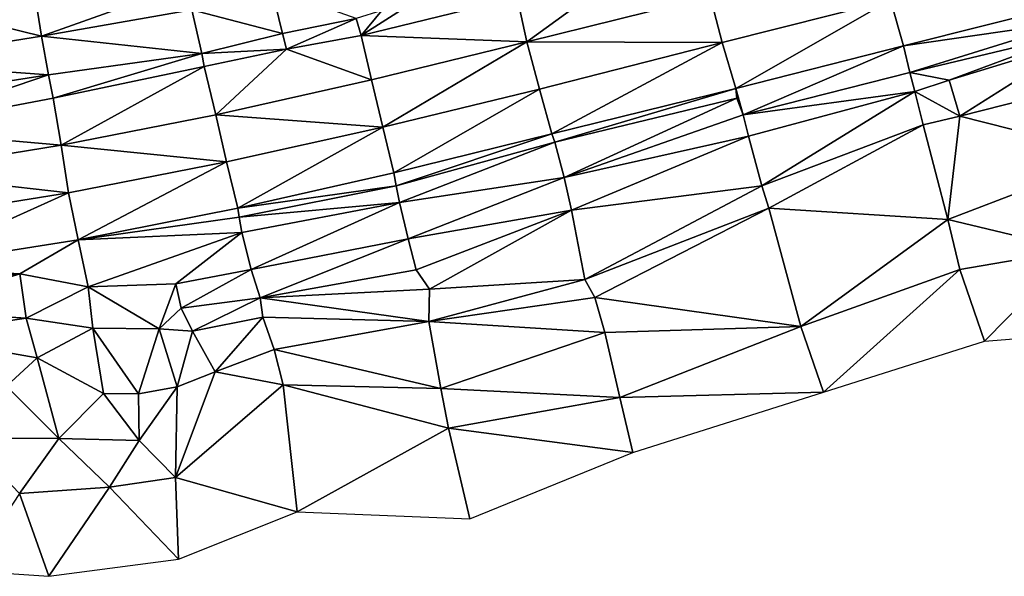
# Model space of a CAD drawing. Header units: feet. Extents: x 116535 to 120173, y 200032 to 203855.
# Tile 16 of 87: x 119610 to 119858, y 200037 to 200177. Entities that reach past the tile are written whole.
import ezdxf

# ---------------------------------------------------------------- set-up
doc = ezdxf.new("R2010")
doc.units = ezdxf.units.FT
doc.header["$MEASUREMENT"] = 0
doc.layers.add('V-TOPO-TINN-3DFC', color=3, linetype='Continuous')

msp = doc.modelspace()

# ---------------------------------------------------------------- linework, layer by layer
at = {"layer": 'V-TOPO-TINN-3DFC'}
for points in [[(119612.742613, 200191.717856, 654.735582), (119572.785533, 200183.420734, 655.046933), (119615.75394, 200172.733163, 656.766949)], [(119652.053495, 200185.766007, 655.882438), (119612.742613, 200191.717856, 654.735582), (119615.75394, 200172.733163, 656.766949)], [(119653.530455, 200179.337707, 657.734509), (119652.053495, 200185.766007, 655.882438), (119615.75394, 200172.733163, 656.766949)], [(119735.217641, 200182.527346, 658.481126), (119737.661664, 200171.37627, 659.450489), (119759.448542, 200187.271989, 659.547678)], [(119783.644497, 200182.812219, 661.291661), (119759.448542, 200187.271989, 659.547678), (119737.661664, 200171.37627, 659.450489)], [(119615.75394, 200172.733163, 656.766949), (119572.785533, 200183.420734, 655.046933), (119574.551262, 200166.140942, 658.804716)], [(119676.253947, 200173.451433, 657.7495), (119673.481861, 200184.785727, 659.326084), (119653.530455, 200179.337707, 657.734509)], [(119694.801279, 200177.203269, 658.839892), (119673.481861, 200184.785727, 659.326084), (119676.253947, 200173.451433, 657.7495)], [(119696.049191, 200172.895389, 656.28882), (119737.661664, 200171.37627, 659.450489), (119735.217641, 200182.527346, 658.481126)], [(119708.460957, 200180.795466, 658.359731), (119696.049191, 200172.895389, 656.28882), (119735.217641, 200182.527346, 658.481126)], [(119783.644497, 200182.812219, 661.291661), (119737.661664, 200171.37627, 659.450489), (119786.703498, 200171.180991, 661.77633)], [(119828.953882, 200181.879605, 663.553292), (119783.644497, 200182.812219, 661.291661), (119786.703498, 200171.180991, 661.77633)], [(119708.460957, 200180.795466, 658.359731), (119701.18698, 200179.211932, 658.792219), (119696.049191, 200172.895389, 656.28882)], [(119790.116615, 200159.600384, 662.021182), (119828.953882, 200181.879605, 663.553292), (119786.703498, 200171.180991, 661.77633)], [(119832.220265, 200170.299694, 663.811176), (119828.953882, 200181.879605, 663.553292), (119790.116615, 200159.600384, 662.021182)], [(119832.220265, 200170.299694, 663.811176), (119874.63471, 200180.970863, 665.706473), (119828.953882, 200181.879605, 663.553292)], [(119875.60767, 200176.59221, 665.546), (119874.63471, 200180.970863, 665.706473), (119832.220265, 200170.299694, 663.811176)], [(119615.75394, 200172.733163, 656.766949), (119656.019445, 200168.429236, 656.750288), (119653.530455, 200179.337707, 657.734509)], [(119676.253947, 200173.451433, 657.7495), (119653.530455, 200179.337707, 657.734509), (119656.019445, 200168.429236, 656.750288)], [(119701.18698, 200179.211932, 658.792219), (119694.801279, 200177.203269, 658.839892), (119696.049191, 200172.895389, 656.28882)], [(119694.801279, 200177.203269, 658.839892), (119676.253947, 200173.451433, 657.7495), (119677.257317, 200169.535638, 655.21653)], [(119696.049191, 200172.895389, 656.28882), (119694.801279, 200177.203269, 658.839892), (119677.257317, 200169.535638, 655.21653)], [(119875.60767, 200176.59221, 665.546), (119832.220265, 200170.299694, 663.811176), (119833.82733, 200163.65418, 663.172)], [(119876.17471, 200173.75298, 664.934), (119875.60767, 200176.59221, 665.546), (119833.82733, 200163.65418, 663.172)], [(119615.75394, 200172.733163, 656.766949), (119574.551262, 200166.140942, 658.804716), (119617.513728, 200163.056481, 657.319325)], [(119615.75394, 200172.733163, 656.766949), (119617.513728, 200163.056481, 657.319325), (119656.019445, 200168.429236, 656.750288)], [(119677.257317, 200169.535638, 655.21653), (119676.253947, 200173.451433, 657.7495), (119656.019445, 200168.429236, 656.750288)], [(119696.049191, 200172.895389, 656.28882), (119677.257317, 200169.535638, 655.21653), (119698.594235, 200161.760829, 657.712821)], [(119696.049191, 200172.895389, 656.28882), (119698.594235, 200161.760829, 657.712821), (119737.661664, 200171.37627, 659.450489)], [(119876.17471, 200173.75298, 664.934), (119833.82733, 200163.65418, 663.172), (119843.72512, 200161.73903, 664.104)], [(119876.17471, 200173.75298, 664.934), (119843.72512, 200161.73903, 664.104), (119876.61775, 200171.77283, 665.26)], [(119698.594235, 200161.760829, 657.712821), (119701.448191, 200149.925318, 658.296505), (119737.661664, 200171.37627, 659.450489)], [(119737.661664, 200171.37627, 659.450489), (119701.448191, 200149.925318, 658.296505), (119740.781034, 200159.495284, 659.909824)], [(119786.703498, 200171.180991, 661.77633), (119737.661664, 200171.37627, 659.450489), (119740.781034, 200159.495284, 659.909824)], [(119743.877218, 200148.229026, 660.113247), (119786.703498, 200171.180991, 661.77633), (119740.781034, 200159.495284, 659.909824)], [(119790.116615, 200159.600384, 662.021182), (119786.703498, 200171.180991, 661.77633), (119743.877218, 200148.229026, 660.113247)], [(119832.220265, 200170.299694, 663.811176), (119790.116615, 200159.600384, 662.021182), (119791.96899, 200153.03433, 661.029)], [(119832.220265, 200170.299694, 663.811176), (119791.96899, 200153.03433, 661.029), (119833.82733, 200163.65418, 663.172)], [(119876.61775, 200171.77283, 665.26), (119843.72512, 200161.73903, 664.104), (119846.41234, 200152.71331, 670.067)], [(119876.61775, 200171.77283, 665.26), (119846.41234, 200152.71331, 670.067), (119879.68399, 200161.15498, 672.922)], [(119618.648732, 200157.187675, 652.869055), (119656.019445, 200168.429236, 656.750288), (119617.513728, 200163.056481, 657.319325)], [(119656.607546, 200165.155444, 654.312835), (119656.019445, 200168.429236, 656.750288), (119618.648732, 200157.187675, 652.869055)], [(119677.257317, 200169.535638, 655.21653), (119656.019445, 200168.429236, 656.750288), (119656.607546, 200165.155444, 654.312835)], [(119677.257317, 200169.535638, 655.21653), (119656.607546, 200165.155444, 654.312835), (119659.547094, 200153.049767, 655.821201)], [(119698.594235, 200161.760829, 657.712821), (119677.257317, 200169.535638, 655.21653), (119659.547094, 200153.049767, 655.821201)], [(119575.64507, 200156.550336, 657.028017), (119617.513728, 200163.056481, 657.319325), (119574.551262, 200166.140942, 658.804716)], [(119576.833812, 200149.249266, 651.361689), (119617.513728, 200163.056481, 657.319325), (119575.64507, 200156.550336, 657.028017)], [(119618.648732, 200157.187675, 652.869055), (119617.513728, 200163.056481, 657.319325), (119576.833812, 200149.249266, 651.361689)], [(119656.607546, 200165.155444, 654.312835), (119618.648732, 200157.187675, 652.869055), (119620.699545, 200145.353183, 654.053132)], [(119656.607546, 200165.155444, 654.312835), (119620.699545, 200145.353183, 654.053132), (119659.547094, 200153.049767, 655.821201)], [(119833.82733, 200163.65418, 663.172), (119791.96899, 200153.03433, 661.029), (119835.09244, 200158.8898, 663.513)], [(119843.72512, 200161.73903, 664.104), (119833.82733, 200163.65418, 663.172), (119835.09244, 200158.8898, 663.513)], [(119698.594235, 200161.760829, 657.712821), (119659.547094, 200153.049767, 655.821201), (119701.448191, 200149.925318, 658.296505)], [(119846.41234, 200152.71331, 670.067), (119843.72512, 200161.73903, 664.104), (119835.09244, 200158.8898, 663.513)], [(119879.68399, 200161.15498, 672.922), (119846.41234, 200152.71331, 670.067), (119885.41945, 200142.79951, 678.343)], [(119704.202021, 200138.443356, 658.741265), (119740.781034, 200159.495284, 659.909824), (119701.448191, 200149.925318, 658.296505)], [(119743.877218, 200148.229026, 660.113247), (119740.781034, 200159.495284, 659.909824), (119704.202021, 200138.443356, 658.741265)], [(119790.116615, 200159.600384, 662.021182), (119743.877218, 200148.229026, 660.113247), (119744.69922, 200146.18778, 660.041)], [(119790.116615, 200159.600384, 662.021182), (119744.69922, 200146.18778, 660.041), (119790.37487, 200157.22767, 661.88)], [(119790.116615, 200159.600384, 662.021182), (119790.37487, 200157.22767, 661.88), (119791.96899, 200153.03433, 661.029)], [(119835.09244, 200158.8898, 663.513), (119791.96899, 200153.03433, 661.029), (119793.3191, 200147.6519, 662.04)], [(119796.67237, 200135.22491, 662.293), (119835.09244, 200158.8898, 663.513), (119793.3191, 200147.6519, 662.04)], [(119796.67237, 200135.22491, 662.293), (119837.1686, 200150.47813, 667.663), (119835.09244, 200158.8898, 663.513)], [(119846.41234, 200152.71331, 670.067), (119835.09244, 200158.8898, 663.513), (119837.1686, 200150.47813, 667.663)], [(119618.648732, 200157.187675, 652.869055), (119576.833812, 200149.249266, 651.361689), (119620.699545, 200145.353183, 654.053132)], [(119790.37487, 200157.22767, 661.88), (119744.69922, 200146.18778, 660.041), (119747.01141, 200137.29407, 658.688)], [(119790.37487, 200157.22767, 661.88), (119747.01141, 200137.29407, 658.688), (119791.96899, 200153.03433, 661.029)], [(119620.699545, 200145.353183, 654.053132), (119662.181389, 200141.226773, 656.608713), (119659.547094, 200153.049767, 655.821201)], [(119701.448191, 200149.925318, 658.296505), (119659.547094, 200153.049767, 655.821201), (119662.181389, 200141.226773, 656.608713)], [(119791.96899, 200153.03433, 661.029), (119747.01141, 200137.29407, 658.688), (119793.3191, 200147.6519, 662.04)], [(119837.1686, 200150.47813, 667.663), (119796.67237, 200135.22491, 662.293), (119798.43851, 200129.54746, 665.005)], [(119837.1686, 200150.47813, 667.663), (119798.43851, 200129.54746, 665.005), (119843.32909, 200126.72123, 677.423)], [(119846.41234, 200152.71331, 670.067), (119837.1686, 200150.47813, 667.663), (119843.32909, 200126.72123, 677.423)], [(119843.32909, 200126.72123, 677.423), (119885.41945, 200142.79951, 678.343), (119846.41234, 200152.71331, 670.067)], [(119576.833812, 200149.249266, 651.361689), (119578.065535, 200138.423839, 651.878354), (119620.699545, 200145.353183, 654.053132)], [(119665.077014, 200129.601917, 657.164489), (119701.448191, 200149.925318, 658.296505), (119662.181389, 200141.226773, 656.608713)], [(119704.202021, 200138.443356, 658.741265), (119701.448191, 200149.925318, 658.296505), (119665.077014, 200129.601917, 657.164489)], [(119743.877218, 200148.229026, 660.113247), (119704.202021, 200138.443356, 658.741265), (119704.86205, 200135.17191, 658.772)], [(119743.877218, 200148.229026, 660.113247), (119704.86205, 200135.17191, 658.772), (119744.69922, 200146.18778, 660.041)], [(119744.69922, 200146.18778, 660.041), (119704.86205, 200135.17191, 658.772), (119705.69311, 200130.96557, 658.232)], [(119747.01141, 200137.29407, 658.688), (119744.69922, 200146.18778, 660.041), (119705.69311, 200130.96557, 658.232)], [(119793.3191, 200147.6519, 662.04), (119747.01141, 200137.29407, 658.688), (119748.82355, 200129.04042, 660.775)], [(119793.3191, 200147.6519, 662.04), (119748.82355, 200129.04042, 660.775), (119796.67237, 200135.22491, 662.293)], [(119578.065535, 200138.423839, 651.878354), (119622.551659, 200133.450173, 654.690259), (119620.699545, 200145.353183, 654.053132)], [(119620.699545, 200145.353183, 654.053132), (119622.551659, 200133.450173, 654.690259), (119662.181389, 200141.226773, 656.608713)], [(119624.955216, 200121.606305, 655.318121), (119662.181389, 200141.226773, 656.608713), (119622.551659, 200133.450173, 654.690259)], [(119665.077014, 200129.601917, 657.164489), (119662.181389, 200141.226773, 656.608713), (119624.955216, 200121.606305, 655.318121)], [(119843.32909, 200126.72123, 677.423), (119875.15563, 200119.15263, 683.7), (119885.41945, 200142.79951, 678.343)], [(119578.065535, 200138.423839, 651.878354), (119579.260617, 200126.440629, 652.564718), (119622.551659, 200133.450173, 654.690259)], [(119704.202021, 200138.443356, 658.741265), (119665.077014, 200129.601917, 657.164489), (119704.86205, 200135.17191, 658.772)], [(119747.01141, 200137.29407, 658.688), (119705.69311, 200130.96557, 658.232), (119707.81628, 200121.87584, 660.208)], [(119748.82355, 200129.04042, 660.775), (119747.01141, 200137.29407, 658.688), (119707.81628, 200121.87584, 660.208)], [(119622.551659, 200133.450173, 654.690259), (119579.260617, 200126.440629, 652.564718), (119580.928829, 200114.699317, 653.052968)], [(119580.928829, 200114.699317, 653.052968), (119624.955216, 200121.606305, 655.318121), (119622.551659, 200133.450173, 654.690259)], [(119665.077014, 200129.601917, 657.164489), (119665.4229, 200127.30928, 657.228), (119704.86205, 200135.17191, 658.772)], [(119665.4229, 200127.30928, 657.228), (119705.69311, 200130.96557, 658.232), (119704.86205, 200135.17191, 658.772)], [(119752.21682, 200111.66503, 661.504), (119796.67237, 200135.22491, 662.293), (119748.82355, 200129.04042, 660.775)], [(119752.21682, 200111.66503, 661.504), (119798.43851, 200129.54746, 665.005), (119796.67237, 200135.22491, 662.293)], [(119665.4229, 200127.30928, 657.228), (119666.10295, 200123.45197, 656.707), (119705.69311, 200130.96557, 658.232)], [(119666.10295, 200123.45197, 656.707), (119668.44114, 200114.19123, 659.002), (119705.69311, 200130.96557, 658.232)], [(119668.44114, 200114.19123, 659.002), (119707.81628, 200121.87584, 660.208), (119705.69311, 200130.96557, 658.232)], [(119665.4229, 200127.30928, 657.228), (119665.077014, 200129.601917, 657.164489), (119624.955216, 200121.606305, 655.318121)], [(119748.82355, 200129.04042, 660.775), (119707.81628, 200121.87584, 660.208), (119709.85844, 200114.09422, 659.728)], [(119748.82355, 200129.04042, 660.775), (119709.85844, 200114.09422, 659.728), (119713.22471, 200109.25384, 660.674)], [(119713.22471, 200109.25384, 660.674), (119752.21682, 200111.66503, 661.504), (119748.82355, 200129.04042, 660.775)], [(119798.43851, 200129.54746, 665.005), (119752.21682, 200111.66503, 661.504), (119754.68102, 200107.13367, 664.206)], [(119754.68102, 200107.13367, 664.206), (119806.48815, 200099.85909, 680.306), (119798.43851, 200129.54746, 665.005)], [(119843.32909, 200126.72123, 677.423), (119798.43851, 200129.54746, 665.005), (119806.48815, 200099.85909, 680.306)], [(119624.955216, 200121.606305, 655.318121), (119666.10295, 200123.45197, 656.707), (119665.4229, 200127.30928, 657.228)], [(119843.32909, 200126.72123, 677.423), (119806.48815, 200099.85909, 680.306), (119846.38134, 200114.16823, 681.804)], [(119843.32909, 200126.72123, 677.423), (119846.38134, 200114.16823, 681.804), (119875.15563, 200119.15263, 683.7)], [(119627.44387, 200109.84488, 654.832), (119666.10295, 200123.45197, 656.707), (119624.955216, 200121.606305, 655.318121)], [(119627.44387, 200109.84488, 654.832), (119649.52063, 200110.54494, 657.725), (119666.10295, 200123.45197, 656.707)], [(119666.10295, 200123.45197, 656.707), (119649.52063, 200110.54494, 657.725), (119668.44114, 200114.19123, 659.002)], [(119580.928829, 200114.699317, 653.052968), (119610.3045, 200113.07114, 653.888), (119624.955216, 200121.606305, 655.318121)], [(119624.955216, 200121.606305, 655.318121), (119610.3045, 200113.07114, 653.888), (119627.44387, 200109.84488, 654.832)], [(119668.44114, 200114.19123, 659.002), (119670.66832, 200107.07566, 658.254), (119707.81628, 200121.87584, 660.208)], [(119670.66832, 200107.07566, 658.254), (119709.85844, 200114.09422, 659.728), (119707.81628, 200121.87584, 660.208)], [(119875.15563, 200119.15263, 683.7), (119846.38134, 200114.16823, 681.804), (119852.57383, 200096.17479, 682.895)], [(119875.15563, 200119.15263, 683.7), (119852.57383, 200096.17479, 682.895), (119884.14835, 200098.718, 685.35)], [(119580.928829, 200114.699317, 653.052968), (119581.21118, 200109.40685, 652.296), (119610.3045, 200113.07114, 653.888)], [(119668.44114, 200114.19123, 659.002), (119649.52063, 200110.54494, 657.725), (119650.78673, 200104.45045, 658.049)], [(119668.44114, 200114.19123, 659.002), (119650.78673, 200104.45045, 658.049), (119670.66832, 200107.07566, 658.254)], [(119670.66832, 200107.07566, 658.254), (119713.22471, 200109.25384, 660.674), (119709.85844, 200114.09422, 659.728)], [(119846.38134, 200114.16823, 681.804), (119806.48815, 200099.85909, 680.306), (119812.17761, 200083.41578, 681.445)], [(119846.38134, 200114.16823, 681.804), (119812.17761, 200083.41578, 681.445), (119852.57383, 200096.17479, 682.895)], [(119610.3045, 200113.07114, 653.888), (119581.21118, 200109.40685, 652.296), (119581.70522, 200103.89341, 650.549)], [(119611.92363, 200101.98826, 653.942), (119610.3045, 200113.07114, 653.888), (119581.70522, 200103.89341, 650.549)], [(119627.44387, 200109.84488, 654.832), (119610.3045, 200113.07114, 653.888), (119611.92363, 200101.98826, 653.942)], [(119713.22471, 200109.25384, 660.674), (119713.0587, 200101.10819, 663.458), (119752.21682, 200111.66503, 661.504)], [(119713.0587, 200101.10819, 663.458), (119754.68102, 200107.13367, 664.206), (119752.21682, 200111.66503, 661.504)], [(119628.60396, 200099.46106, 656.028), (119627.44387, 200109.84488, 654.832), (119611.92363, 200101.98826, 653.942)], [(119649.52063, 200110.54494, 657.725), (119627.44387, 200109.84488, 654.832), (119645.31729, 200099.31604, 658.094)], [(119645.31729, 200099.31604, 658.094), (119627.44387, 200109.84488, 654.832), (119628.60396, 200099.46106, 656.028)], [(119650.78673, 200104.45045, 658.049), (119649.52063, 200110.54494, 657.725), (119645.31729, 200099.31604, 658.094)], [(119670.66832, 200107.07566, 658.254), (119713.0587, 200101.10819, 663.458), (119713.22471, 200109.25384, 660.674)], [(119670.66832, 200107.07566, 658.254), (119650.78673, 200104.45045, 658.049), (119653.71196, 200098.67399, 661.227)], [(119670.66832, 200107.07566, 658.254), (119653.71196, 200098.67399, 661.227), (119671.30037, 200102.22628, 661.991)], [(119670.66832, 200107.07566, 658.254), (119671.30037, 200102.22628, 661.991), (119713.0587, 200101.10819, 663.458)], [(119713.0587, 200101.10819, 663.458), (119757.26323, 200098.31897, 669.579), (119754.68102, 200107.13367, 664.206)], [(119754.68102, 200107.13367, 664.206), (119757.26323, 200098.31897, 669.579), (119806.48815, 200099.85909, 680.306)], [(119611.92363, 200101.98826, 653.942), (119581.70522, 200103.89341, 650.549), (119582.60929, 200097.59791, 651.435)], [(119653.71196, 200098.67399, 661.227), (119650.78673, 200104.45045, 658.049), (119645.31729, 200099.31604, 658.094)], [(119614.62385, 200092.01646, 655.722), (119611.92363, 200101.98826, 653.942), (119582.60929, 200097.59791, 651.435)], [(119614.62385, 200092.01646, 655.722), (119628.60396, 200099.46106, 656.028), (119611.92363, 200101.98826, 653.942)], [(119671.30037, 200102.22628, 661.991), (119653.71196, 200098.67399, 661.227), (119659.36242, 200088.44718, 662.905)], [(119671.30037, 200102.22628, 661.991), (119659.36242, 200088.44718, 662.905), (119674.2086, 200094.10963, 663.863)], [(119671.30037, 200102.22628, 661.991), (119674.2086, 200094.10963, 663.863), (119713.0587, 200101.10819, 663.458)], [(119674.2086, 200094.10963, 663.863), (119716.05294, 200084.29685, 670.96), (119713.0587, 200101.10819, 663.458)], [(119713.0587, 200101.10819, 663.458), (119716.05294, 200084.29685, 670.96), (119757.26323, 200098.31897, 669.579)], [(119631.28117, 200083.04975, 656.82), (119628.60396, 200099.46106, 656.028), (119614.62385, 200092.01646, 655.722)], [(119645.31729, 200099.31604, 658.094), (119628.60396, 200099.46106, 656.028), (119640.13988, 200082.92174, 657.675)], [(119640.13988, 200082.92174, 657.675), (119628.60396, 200099.46106, 656.028), (119631.28117, 200083.04975, 656.82)], [(119645.31729, 200099.31604, 658.094), (119640.13988, 200082.92174, 657.675), (119649.82765, 200084.72388, 660.131)], [(119653.71196, 200098.67399, 661.227), (119645.31729, 200099.31604, 658.094), (119649.82765, 200084.72388, 660.131)], [(119659.36242, 200088.44718, 662.905), (119653.71196, 200098.67399, 661.227), (119649.82765, 200084.72388, 660.131)], [(119806.48815, 200099.85909, 680.306), (119757.26323, 200098.31897, 669.579), (119760.98152, 200082.01566, 677.294)], [(119806.48815, 200099.85909, 680.306), (119760.98152, 200082.01566, 677.294), (119812.17761, 200083.41578, 681.445)], [(119614.62385, 200092.01646, 655.722), (119582.60929, 200097.59791, 651.435), (119606.94723, 200084.9209, 650.578)], [(119716.05294, 200084.29685, 670.96), (119760.98152, 200082.01566, 677.294), (119757.26323, 200098.31897, 669.579)], [(119674.2086, 200094.10963, 663.863), (119659.36242, 200088.44718, 662.905), (119676.47878, 200085.19292, 665.522)], [(119674.2086, 200094.10963, 663.863), (119676.47878, 200085.19292, 665.522), (119716.05294, 200084.29685, 670.96)], [(119620.13729, 200071.70984, 651.393), (119614.62385, 200092.01646, 655.722), (119606.94723, 200084.9209, 650.578)], [(119631.28117, 200083.04975, 656.82), (119614.62385, 200092.01646, 655.722), (119620.13729, 200071.70984, 651.393)], [(119676.47878, 200085.19292, 665.522), (119659.36242, 200088.44718, 662.905), (119649.36762, 200061.96807, 655.824)], [(119659.36242, 200088.44718, 662.905), (119649.82765, 200084.72388, 660.131), (119649.36762, 200061.96807, 655.824)], [(119620.13729, 200071.70984, 651.393), (119606.94723, 200084.9209, 650.578), (119596.83743, 200071.83885, 646.673)], [(119640.13988, 200082.92174, 657.675), (119640.3209, 200071.26881, 657.463), (119649.82765, 200084.72388, 660.131)], [(119649.82765, 200084.72388, 660.131), (119640.3209, 200071.26881, 657.463), (119649.36762, 200061.96807, 655.824)], [(119676.47878, 200085.19292, 665.522), (119649.36762, 200061.96807, 655.824), (119679.95106, 200053.34038, 657.257)], [(119716.05294, 200084.29685, 670.96), (119676.47878, 200085.19292, 665.522), (119717.93809, 200074.35305, 671.477)], [(119717.93809, 200074.35305, 671.477), (119676.47878, 200085.19292, 665.522), (119679.95106, 200053.34038, 657.257)], [(119716.05294, 200084.29685, 670.96), (119717.93809, 200074.35305, 671.477), (119760.98152, 200082.01566, 677.294)], [(119640.3209, 200071.26881, 657.463), (119631.28117, 200083.04975, 656.82), (119620.13729, 200071.70984, 651.393)], [(119640.13988, 200082.92174, 657.675), (119631.28117, 200083.04975, 656.82), (119640.3209, 200071.26881, 657.463)], [(119717.93809, 200074.35305, 671.477), (119764.26978, 200068.19356, 678.256), (119760.98152, 200082.01566, 677.294)], [(119812.17761, 200083.41578, 681.445), (119760.98152, 200082.01566, 677.294), (119764.26978, 200068.19356, 678.256)], [(119717.93809, 200074.35305, 671.477), (119679.95106, 200053.34038, 657.257), (119723.29252, 200051.53323, 664.612)], [(119717.93809, 200074.35305, 671.477), (119723.29252, 200051.53323, 664.612), (119764.26978, 200068.19356, 678.256)], [(119610.2455, 200057.89274, 646.248), (119620.13729, 200071.70984, 651.393), (119596.83743, 200071.83885, 646.673)], [(119610.2455, 200057.89274, 646.248), (119632.8373, 200059.52287, 651.691), (119620.13729, 200071.70984, 651.393)], [(119632.8373, 200059.52287, 651.691), (119640.3209, 200071.26881, 657.463), (119620.13729, 200071.70984, 651.393)], [(119649.36762, 200061.96807, 655.824), (119640.3209, 200071.26881, 657.463), (119632.8373, 200059.52287, 651.691)], [(119649.36762, 200061.96807, 655.824), (119632.8373, 200059.52287, 651.691), (119650.17468, 200041.47543, 652.393)], [(119679.95106, 200053.34038, 657.257), (119649.36762, 200061.96807, 655.824), (119650.17468, 200041.47543, 652.393)], [(119617.57208, 200037.14408, 645.075), (119632.8373, 200059.52287, 651.691), (119610.2455, 200057.89274, 646.248)], [(119650.17468, 200041.47543, 652.393), (119632.8373, 200059.52287, 651.691), (119617.57208, 200037.14408, 645.075)], [(119617.57208, 200037.14408, 645.075), (119610.2455, 200057.89274, 646.248), (119597.39547, 200038.5532, 644.451)]]:
    msp.add_3dface(points, dxfattribs=at)

doc.saveas('drawing.dxf')
